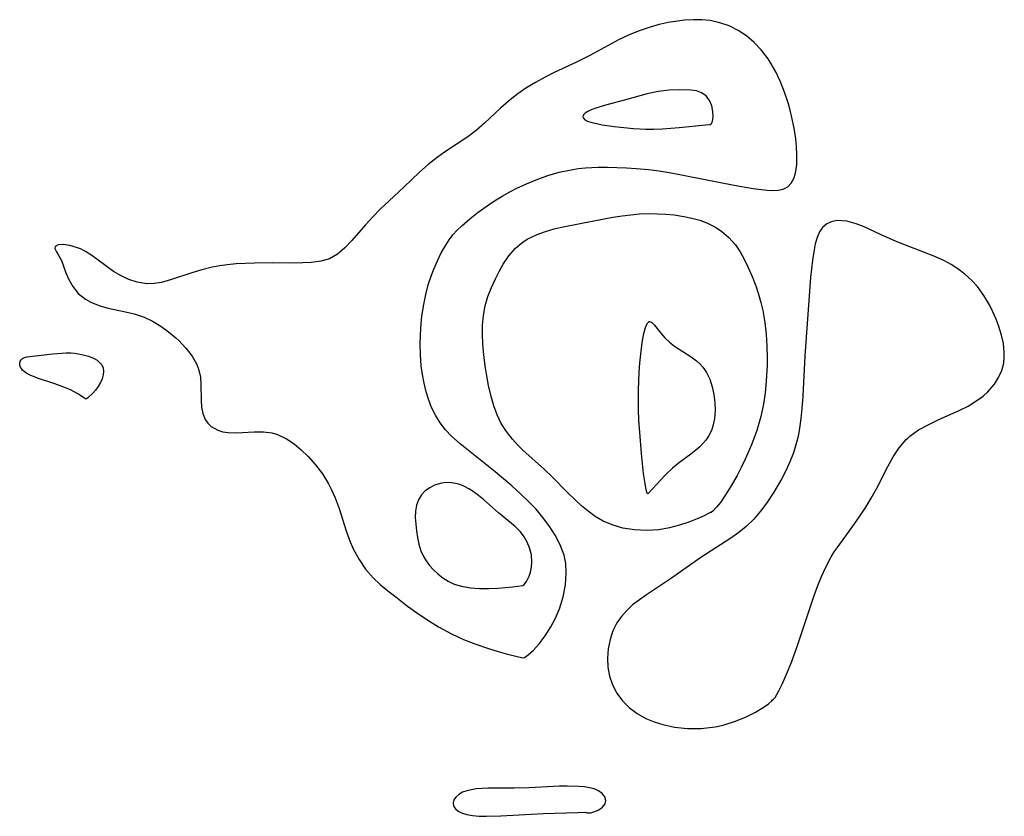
# Model space of a CAD drawing. Header units: metres. Extents: x 1073367 to 1082519, y 1569854 to 1574957.
# Tile 228 of 256: x 1074588 to 1074746, y 1574051 to 1574179. Entities that reach past the tile are written whole.
import ezdxf

# ---------------------------------------------------------------- set-up
doc = ezdxf.new("R2010")
doc.units = ezdxf.units.M
doc.layers.add('CGG_CurvaNivelLidar_v1', color=253, linetype='Continuous', lineweight=30)

msp = doc.modelspace()

# ---------------------------------------------------------------- linework, layer by layer
at = {"layer": 'CGG_CurvaNivelLidar_v1'}
for p, q in [((1074690.3113, 1574178.2808, 65), (1074688.8646, 1574177.8853, 65)), ((1074691.771, 1574178.6045, 65), (1074690.3113, 1574178.2808, 65)), ((1074693.2369, 1574178.851, 65), (1074691.771, 1574178.6045, 65)), ((1074694.3739, 1574178.9832, 65), (1074693.2369, 1574178.851, 65)), ((1074695.7708, 1574179.0678, 65), (1074694.3739, 1574178.9832, 65)), ((1074697.1541, 1574179.0517, 65), (1074695.7708, 1574179.0678, 65)), ((1074698.5156, 1574178.914, 65), (1074697.1541, 1574179.0517, 65)), ((1074700.0569, 1574178.5775, 65), (1074698.5156, 1574178.914, 65)), ((1074701.5421, 1574178.058, 65), (1074700.0569, 1574178.5775, 65)), ((1074685.4181, 1574176.6065, 65), (1074683.9134, 1574175.8681, 65)), ((1074687.1196, 1574177.3034, 65), (1074685.4181, 1574176.6065, 65)), ((1074688.8646, 1574177.8853, 65), (1074687.1196, 1574177.3034, 65)), ((1074702.9535, 1574177.361, 65), (1074701.5421, 1574178.058, 65)), ((1074704.299, 1574176.4686, 65), (1074702.9535, 1574177.361, 65)), ((1074683.9134, 1574175.8681, 65), (1074679.2472, 1574173.3317, 65)), ((1074705.5445, 1574175.4175, 65), (1074704.299, 1574176.4686, 65)), ((1074706.6834, 1574174.2294, 65), (1074705.5445, 1574175.4175, 65)), ((1074707.7687, 1574172.818, 65), (1074706.6834, 1574174.2294, 65)), ((1074677.183, 1574172.3074, 65), (1074673.4158, 1574170.5328, 65)), ((1074679.2472, 1574173.3317, 65), (1074677.183, 1574172.3074, 65)), ((1074708.1208, 1574172.2771, 65), (1074707.7687, 1574172.818, 65)), ((1074708.9863, 1574170.7403, 65), (1074708.1208, 1574172.2771, 65)), ((1074673.4158, 1574170.5328, 65), (1074672.0784, 1574169.8688, 65)), ((1074709.7416, 1574169.1206, 65), (1074708.9863, 1574170.7403, 65)), ((1074670.5081, 1574169.0173, 65), (1074668.992, 1574168.0946, 65)), ((1074672.0784, 1574169.8688, 65), (1074670.5081, 1574169.0173, 65)), ((1074710.4007, 1574167.4427, 65), (1074709.7416, 1574169.1206, 65)), ((1074668.992, 1574168.0946, 65), (1074667.5279, 1574167.0787, 65)), ((1074688.4141, 1574167.2111, 65.5), (1074684.5686, 1574166.1259, 65.5)), ((1074690.1834, 1574167.558, 65.5), (1074688.4141, 1574167.2111, 65.5)), ((1074691.9508, 1574167.7629, 65.5), (1074690.1834, 1574167.558, 65.5)), ((1074693.6468, 1574167.8245, 65.5), (1074691.9508, 1574167.7629, 65.5)), ((1074695.3762, 1574167.8033, 65.5), (1074693.6468, 1574167.8245, 65.5)), ((1074696.2843, 1574167.6743, 65.5), (1074695.3762, 1574167.8033, 65.5)), ((1074697.1272, 1574167.3741, 65.5), (1074696.2843, 1574167.6743, 65.5)), ((1074697.8411, 1574166.8659, 65.5), (1074697.1272, 1574167.3741, 65.5)), ((1074710.9683, 1574165.7265, 65), (1074710.4007, 1574167.4427, 65)), ((1074666.1418, 1574165.9815, 65), (1074664.893, 1574164.8668, 65)), ((1074667.5279, 1574167.0787, 65), (1074666.1418, 1574165.9815, 65)), ((1074684.5686, 1574166.1259, 65.5), (1074681.7361, 1574165.3782, 65.5)), ((1074698.3786, 1574166.1418, 65.5), (1074697.8411, 1574166.8659, 65.5)), ((1074698.7394, 1574165.282, 65.5), (1074698.3786, 1574166.1418, 65.5)), ((1074711.2941, 1574164.5736, 65), (1074710.9683, 1574165.7265, 65)), ((1074664.893, 1574164.8668, 65), (1074662.3732, 1574162.4684, 65)), ((1074678.4986, 1574164.0999, 65.5), (1074678.2133, 1574163.8247, 65.5)), ((1074678.9122, 1574164.3614, 65.5), (1074678.4986, 1574164.0999, 65.5)), ((1074679.4363, 1574164.6147, 65.5), (1074678.9122, 1574164.3614, 65.5)), ((1074680.0424, 1574164.8541, 65.5), (1074679.4363, 1574164.6147, 65.5)), ((1074681.7361, 1574165.3782, 65.5), (1074680.0424, 1574164.8541, 65.5)), ((1074698.9353, 1574164.3849, 65.5), (1074698.7394, 1574165.282, 65.5)), ((1074698.9793, 1574163.5457, 65.5), (1074698.9353, 1574164.3849, 65.5)), ((1074711.5796, 1574163.4174, 65), (1074711.2941, 1574164.5736, 65)), ((1074662.3732, 1574162.4684, 65), (1074661.0107, 1574161.2924, 65)), ((1074678.2133, 1574163.8247, 65.5), (1074678.1005, 1574163.5486, 65.5)), ((1074678.1005, 1574163.5486, 65.5), (1074678.1847, 1574163.2878, 65.5)), ((1074678.1847, 1574163.2878, 65.5), (1074678.4383, 1574163.0485, 65.5)), ((1074678.4383, 1574163.0485, 65.5), (1074678.8741, 1574162.8233, 65.5)), ((1074678.8741, 1574162.8233, 65.5), (1074679.5358, 1574162.6029, 65.5)), ((1074679.5358, 1574162.6029, 65.5), (1074680.3255, 1574162.4121, 65.5)), ((1074680.3255, 1574162.4121, 65.5), (1074681.2048, 1574162.2443, 65.5)), ((1074698.6799, 1574162.3593, 65.5), (1074698.8691, 1574162.7723, 65.5)), ((1074698.8691, 1574162.7723, 65.5), (1074698.9431, 1574163.126, 65.5)), ((1074698.9431, 1574163.126, 65.5), (1074698.9793, 1574163.5457, 65.5)), ((1074711.935, 1574161.6759, 65), (1074711.5796, 1574163.4174, 65)), ((1074661.0107, 1574161.2924, 65), (1074659.6726, 1574160.3132, 65)), ((1074681.2048, 1574162.2443, 65.5), (1074683.1328, 1574161.9609, 65.5)), ((1074683.1328, 1574161.9609, 65.5), (1074686.229, 1574161.6508, 65.5)), ((1074686.229, 1574161.6508, 65.5), (1074688.2029, 1574161.5524, 65.5)), ((1074688.2029, 1574161.5524, 65.5), (1074689.4678, 1574161.5497, 65.5)), ((1074689.4678, 1574161.5497, 65.5), (1074690.8473, 1574161.5934, 65.5)), ((1074690.8473, 1574161.5934, 65.5), (1074693.504, 1574161.7847, 65.5)), ((1074693.504, 1574161.7847, 65.5), (1074697.7371, 1574162.2262, 65.5)), ((1074697.7371, 1574162.2262, 65.5), (1074698.5, 1574162.2689, 65.5)), ((1074698.5, 1574162.2689, 65.5), (1074698.6799, 1574162.3593, 65.5)), ((1074712.1945, 1574159.9626, 65), (1074711.935, 1574161.6759, 65)), ((1074659.6726, 1574160.3132, 65), (1074655.9291, 1574157.8245, 65)), ((1074712.3224, 1574158.6893, 65), (1074712.1945, 1574159.9626, 65)), ((1074655.9291, 1574157.8245, 65), (1074654.7776, 1574156.9974, 65)), ((1074712.3895, 1574157.4616, 65), (1074712.3224, 1574158.6893, 65)), ((1074654.7776, 1574156.9974, 65), (1074653.3241, 1574155.8478, 65)), ((1074712.3724, 1574155.8873, 65), (1074712.3895, 1574157.4616, 65)), ((1074651.9348, 1574154.6408, 65), (1074649.4759, 1574152.2982, 65)), ((1074653.3241, 1574155.8478, 65), (1074651.9348, 1574154.6408, 65)), ((1074672.472, 1574154.0858, 65), (1074674.3347, 1574154.6278, 65)), ((1074674.3347, 1574154.6278, 65), (1074676.2295, 1574155.0353, 65)), ((1074676.2295, 1574155.0353, 65), (1074677.3793, 1574155.203, 65)), ((1074677.3793, 1574155.203, 65), (1074678.5396, 1574155.3193, 65)), ((1074678.5396, 1574155.3193, 65), (1074680.5692, 1574155.4251, 65)), ((1074680.5692, 1574155.4251, 65), (1074682.0762, 1574155.4424, 65)), ((1074682.0762, 1574155.4424, 65), (1074685.1087, 1574155.3518, 65)), ((1074685.1087, 1574155.3518, 65), (1074686.6298, 1574155.2484, 65)), ((1074686.6298, 1574155.2484, 65), (1074688.5927, 1574155.0578, 65)), ((1074688.5927, 1574155.0578, 65), (1074690.3494, 1574154.8321, 65)), ((1074690.3494, 1574154.8321, 65), (1074692.2649, 1574154.5254, 65)), ((1074692.2649, 1574154.5254, 65), (1074702.3336, 1574152.5622, 65)), ((1074712.1753, 1574154.4741, 65), (1074712.3724, 1574155.8873, 65)), ((1074669.0678, 1574152.7892, 65), (1074670.6412, 1574153.4356, 65)), ((1074670.6412, 1574153.4356, 65), (1074672.472, 1574154.0858, 65)), ((1074711.4702, 1574152.8674, 65), (1074711.8891, 1574153.6024, 65)), ((1074711.8891, 1574153.6024, 65), (1074712.1753, 1574154.4741, 65)), ((1074649.4759, 1574152.2982, 65), (1074647.0101, 1574150.01, 65)), ((1074665.1607, 1574150.7764, 65), (1074666.3895, 1574151.4723, 65)), ((1074666.3895, 1574151.4723, 65), (1074667.4448, 1574152.0253, 65)), ((1074667.4448, 1574152.0253, 65), (1074669.0678, 1574152.7892, 65)), ((1074702.3336, 1574152.5622, 65), (1074705.3802, 1574152.0419, 65)), ((1074705.3802, 1574152.0419, 65), (1074707.6413, 1574151.733, 65)), ((1074707.6413, 1574151.733, 65), (1074708.453, 1574151.6827, 65)), ((1074708.453, 1574151.6827, 65), (1074709.3748, 1574151.7322, 65)), ((1074709.3748, 1574151.7322, 65), (1074710.2035, 1574151.9292, 65)), ((1074710.2035, 1574151.9292, 65), (1074710.9108, 1574152.3015, 65)), ((1074710.9108, 1574152.3015, 65), (1074711.4702, 1574152.8674, 65)), ((1074647.0101, 1574150.01, 65), (1074645.7162, 1574148.7543, 65)), ((1074662.7952, 1574149.2735, 65), (1074663.9612, 1574150.0426, 65)), ((1074663.9612, 1574150.0426, 65), (1074665.1607, 1574150.7764, 65)), ((1074645.7162, 1574148.7543, 65), (1074644.4582, 1574147.4603, 65)), ((1074659.9879, 1574147.1556, 65), (1074661.3557, 1574148.237, 65)), ((1074661.3557, 1574148.237, 65), (1074662.7952, 1574149.2735, 65)), ((1074644.4582, 1574147.4603, 65), (1074643.3029, 1574146.1894, 65)), ((1074658.7046, 1574146.0374, 65), (1074659.9879, 1574147.1556, 65)), ((1074674.9509, 1574145.875, 64.5), (1074679.8801, 1574146.8698, 64.5)), ((1074679.8801, 1574146.8698, 64.5), (1074682.9234, 1574147.4239, 64.5)), ((1074682.9234, 1574147.4239, 64.5), (1074684.4265, 1574147.6555, 64.5)), ((1074684.4265, 1574147.6555, 64.5), (1074685.8112, 1574147.8228, 64.5)), ((1074685.8112, 1574147.8228, 64.5), (1074687.1967, 1574147.9391, 64.5)), ((1074687.1967, 1574147.9391, 64.5), (1074688.5795, 1574147.9972, 64.5)), ((1074688.5795, 1574147.9972, 64.5), (1074689.982, 1574147.9896, 64.5)), ((1074689.982, 1574147.9896, 64.5), (1074691.3735, 1574147.918, 64.5)), ((1074691.3735, 1574147.918, 64.5), (1074692.7486, 1574147.7858, 64.5)), ((1074692.7486, 1574147.7858, 64.5), (1074694.2591, 1574147.5641, 64.5)), ((1074694.2591, 1574147.5641, 64.5), (1074695.5686, 1574147.2904, 64.5)), ((1074695.5686, 1574147.2904, 64.5), (1074696.8364, 1574146.9335, 64.5)), ((1074696.8364, 1574146.9335, 64.5), (1074698.0505, 1574146.4796, 64.5)), ((1074718.0315, 1574146.7319, 65), (1074717.2016, 1574146.3656, 65)), ((1074718.966, 1574146.8964, 65), (1074718.0315, 1574146.7319, 65)), ((1074720.3848, 1574146.7941, 65), (1074718.966, 1574146.8964, 65)), ((1074721.8932, 1574146.3792, 65), (1074720.3848, 1574146.7941, 65)), ((1074643.3029, 1574146.1894, 65), (1074641.1147, 1574143.6938, 65)), ((1074657.3058, 1574144.6062, 65), (1074657.9788, 1574145.3403, 65)), ((1074657.9788, 1574145.3403, 65), (1074658.7046, 1574146.0374, 65)), ((1074670.7836, 1574144.6744, 64.5), (1074672.1177, 1574145.1476, 64.5)), ((1074672.1177, 1574145.1476, 64.5), (1074673.5121, 1574145.538, 64.5)), ((1074673.5121, 1574145.538, 64.5), (1074674.9509, 1574145.875, 64.5)), ((1074698.0505, 1574146.4796, 64.5), (1074699.2234, 1574145.8989, 64.5)), ((1074699.2234, 1574145.8989, 64.5), (1074700.3111, 1574145.1953, 64.5)), ((1074700.3111, 1574145.1953, 64.5), (1074701.5044, 1574144.1674, 64.5)), ((1074715.9989, 1574145.0648, 65), (1074715.6174, 1574144.1756, 65)), ((1074716.5106, 1574145.7997, 65), (1074715.9989, 1574145.0648, 65)), ((1074717.2016, 1574146.3656, 65), (1074716.5106, 1574145.7997, 65)), ((1074723.1429, 1574145.875, 65), (1074721.8932, 1574146.3792, 65)), ((1074725.7547, 1574144.6411, 65), (1074723.1429, 1574145.875, 65)), ((1074641.1147, 1574143.6938, 65), (1074640.0045, 1574142.5144, 65)), ((1074656.1335, 1574142.9639, 65), (1074656.6931, 1574143.8112, 65)), ((1074656.6931, 1574143.8112, 65), (1074657.3058, 1574144.6062, 65)), ((1074668.3317, 1574143.327, 64.5), (1074669.2022, 1574143.902, 64.5)), ((1074669.2022, 1574143.902, 64.5), (1074670.7836, 1574144.6744, 64.5)), ((1074701.5044, 1574144.1674, 64.5), (1074702.5431, 1574142.9738, 64.5)), ((1074715.6174, 1574144.1756, 65), (1074715.3339, 1574143.1642, 65)), ((1074727.7811, 1574143.7333, 65), (1074725.7547, 1574144.6411, 65)), ((1074728.8337, 1574143.3041, 65), (1074727.7811, 1574143.7333, 65)), ((1074593.5829, 1574142.7474, 65), (1074593.5547, 1574142.3913, 65)), ((1074593.5547, 1574142.3913, 65), (1074593.7991, 1574141.8967, 65)), ((1074594.0506, 1574142.9765, 65), (1074593.5829, 1574142.7474, 65)), ((1074593.7991, 1574141.8967, 65), (1074594.1887, 1574141.2622, 65)), ((1074594.8869, 1574143.0276, 65), (1074594.0506, 1574142.9765, 65)), ((1074595.9671, 1574142.8898, 65), (1074594.8869, 1574143.0276, 65)), ((1074597.1866, 1574142.5373, 65), (1074595.9671, 1574142.8898, 65)), ((1074597.6483, 1574142.3472, 65), (1074597.1866, 1574142.5373, 65)), ((1074598.4502, 1574141.9353, 65), (1074597.6483, 1574142.3472, 65)), ((1074599.4789, 1574141.2787, 65), (1074598.4502, 1574141.9353, 65)), ((1074640.0045, 1574142.5144, 65), (1074638.8188, 1574141.5059, 65)), ((1074655.4352, 1574141.7441, 65), (1074656.1335, 1574142.9639, 65)), ((1074666.2432, 1574141.242, 64.5), (1074667.3019, 1574142.45, 64.5)), ((1074667.3019, 1574142.45, 64.5), (1074668.3317, 1574143.327, 64.5)), ((1074702.5431, 1574142.9738, 64.5), (1074703.2883, 1574141.8709, 64.5)), ((1074715.0943, 1574141.9025, 65), (1074714.9023, 1574140.5479, 65)), ((1074715.3339, 1574143.1642, 65), (1074715.0943, 1574141.9025, 65)), ((1074734.2076, 1574141.2595, 65), (1074728.8337, 1574143.3041, 65)), ((1074594.1887, 1574141.2622, 65), (1074594.6069, 1574140.4769, 65)), ((1074594.6069, 1574140.4769, 65), (1074595.3256, 1574138.5331, 65)), ((1074601.7098, 1574139.6257, 65), (1074599.4789, 1574141.2787, 65)), ((1074636.1223, 1574140.3786, 65), (1074634.5936, 1574140.193, 65)), ((1074637.525, 1574140.7734, 65), (1074636.1223, 1574140.3786, 65)), ((1074638.8188, 1574141.5059, 65), (1074637.525, 1574140.7734, 65)), ((1074654.2274, 1574139.1263, 65), (1074654.8007, 1574140.461, 65)), ((1074654.8007, 1574140.461, 65), (1074655.4352, 1574141.7441, 65)), ((1074665.3354, 1574139.8946, 64.5), (1074666.2432, 1574141.242, 64.5)), ((1074703.2883, 1574141.8709, 64.5), (1074703.949, 1574140.6903, 64.5)), ((1074703.949, 1574140.6903, 64.5), (1074704.5515, 1574139.4525, 64.5)), ((1074714.9023, 1574140.5479, 65), (1074714.5884, 1574137.7874, 65)), ((1074735.9247, 1574140.4769, 65), (1074734.2076, 1574141.2595, 65)), ((1074737.0732, 1574139.8419, 65), (1074735.9247, 1574140.4769, 65)), ((1074602.95, 1574138.7507, 65), (1074601.7098, 1574139.6257, 65)), ((1074604.1577, 1574138.0304, 65), (1074602.95, 1574138.7507, 65)), ((1074617.104, 1574139.0049, 65), (1074615.4869, 1574138.5154, 65)), ((1074618.7612, 1574139.4197, 65), (1074617.104, 1574139.0049, 65)), ((1074619.9475, 1574139.646, 65), (1074618.7612, 1574139.4197, 65)), ((1074621.1489, 1574139.8175, 65), (1074619.9475, 1574139.646, 65)), ((1074622.6027, 1574139.9573, 65), (1074621.1489, 1574139.8175, 65)), ((1074625.5273, 1574140.086, 65), (1074622.6027, 1574139.9573, 65)), ((1074628.3745, 1574140.1037, 65), (1074625.5273, 1574140.086, 65)), ((1074631.836, 1574140.0701, 65), (1074628.3745, 1574140.1037, 65)), ((1074633.2454, 1574140.1085, 65), (1074631.836, 1574140.0701, 65)), ((1074634.5936, 1574140.193, 65), (1074633.2454, 1574140.1085, 65)), ((1074653.8465, 1574138.1179, 65), (1074654.2274, 1574139.1263, 65)), ((1074664.1101, 1574137.5585, 64.5), (1074664.6974, 1574138.7464, 64.5)), ((1074664.6974, 1574138.7464, 64.5), (1074665.3354, 1574139.8946, 64.5)), ((1074704.5515, 1574139.4525, 64.5), (1074705.2057, 1574137.9522, 64.5)), ((1074738.1695, 1574139.1323, 65), (1074737.0732, 1574139.8419, 65)), ((1074739.2979, 1574138.2758, 65), (1074738.1695, 1574139.1323, 65)), ((1074595.3256, 1574138.5331, 65), (1074595.7597, 1574137.4655, 65)), ((1074595.7597, 1574137.4655, 65), (1074596.4122, 1574136.3018, 65)), ((1074605.4123, 1574137.4345, 65), (1074604.1577, 1574138.0304, 65)), ((1074606.6996, 1574136.9976, 65), (1074605.4123, 1574137.4345, 65)), ((1074612.2385, 1574137.4376, 65), (1074610.6061, 1574136.9886, 65)), ((1074615.4869, 1574138.5154, 65), (1074612.2385, 1574137.4376, 65)), ((1074653.3568, 1574136.6019, 65), (1074653.8465, 1574138.1179, 65)), ((1074663.4731, 1574136.1554, 64.5), (1074664.1101, 1574137.5585, 64.5)), ((1074705.2057, 1574137.9522, 64.5), (1074705.7985, 1574136.4048, 64.5)), ((1074714.5884, 1574137.7874, 65), (1074713.6352, 1574125.2418, 65)), ((1074740.3431, 1574137.3352, 65), (1074739.2979, 1574138.2758, 65)), ((1074741.2889, 1574136.308, 65), (1074740.3431, 1574137.3352, 65)), ((1074596.4122, 1574136.3018, 65), (1074597.2819, 1574135.2291, 65)), ((1074608.2731, 1574136.7458, 65), (1074606.6996, 1574136.9976, 65)), ((1074609.4327, 1574136.7882, 65), (1074608.2731, 1574136.7458, 65)), ((1074610.6061, 1574136.9886, 65), (1074609.4327, 1574136.7882, 65)), ((1074652.9473, 1574135.0485, 65), (1074653.3568, 1574136.6019, 65)), ((1074662.9111, 1574134.7183, 64.5), (1074663.4731, 1574136.1554, 64.5)), ((1074705.7985, 1574136.4048, 64.5), (1074706.2283, 1574135.1017, 64.5)), ((1074742.3217, 1574134.8943, 65), (1074741.2889, 1574136.308, 65)), ((1074597.2819, 1574135.2291, 65), (1074598.4295, 1574134.2953, 65)), ((1074598.4295, 1574134.2953, 65), (1074599.3105, 1574133.7963, 65)), ((1074652.619, 1574133.4659, 65), (1074652.9473, 1574135.0485, 65)), ((1074662.4729, 1574133.2363, 64.5), (1074662.9111, 1574134.7183, 64.5)), ((1074706.2283, 1574135.1017, 64.5), (1074706.6032, 1574133.7743, 64.5)), ((1074743.213, 1574133.3823, 65), (1074742.3217, 1574134.8943, 65)), ((1074599.3105, 1574133.7963, 65), (1074600.7699, 1574133.212, 65)), ((1074600.7699, 1574133.212, 65), (1074602.0903, 1574132.8462, 65)), ((1074602.0903, 1574132.8462, 65), (1074604.8525, 1574132.2551, 65)), ((1074652.3416, 1574131.5947, 65), (1074652.619, 1574133.4659, 65)), ((1074662.1931, 1574131.667, 64.5), (1074662.4729, 1574133.2363, 64.5)), ((1074706.6032, 1574133.7743, 64.5), (1074706.9091, 1574132.4707, 64.5)), ((1074706.9091, 1574132.4707, 64.5), (1074707.2368, 1574130.5832, 64.5)), ((1074743.7882, 1574132.2501, 65), (1074743.213, 1574133.3823, 65)), ((1074604.8525, 1574132.2551, 65), (1074606.2413, 1574131.9209, 65)), ((1074606.2413, 1574131.9209, 65), (1074607.8252, 1574131.3994, 65)), ((1074607.8252, 1574131.3994, 65), (1074609.1978, 1574130.7555, 65)), ((1074652.1627, 1574129.7056, 65), (1074652.3416, 1574131.5947, 65)), ((1074662.0576, 1574130.053, 64.5), (1074662.1931, 1574131.667, 64.5)), ((1074744.3034, 1574131.0962, 65), (1074743.7882, 1574132.2501, 65)), ((1074744.7491, 1574129.9274, 65), (1074744.3034, 1574131.0962, 65)), ((1074609.1978, 1574130.7555, 65), (1074610.506, 1574129.9722, 65)), ((1074610.506, 1574129.9722, 65), (1074611.746, 1574129.0805, 65)), ((1074652.0927, 1574128.4467, 65), (1074652.1627, 1574129.7056, 65)), ((1074662.031, 1574128.6085, 64.5), (1074662.0576, 1574130.053, 64.5)), ((1074687.8762, 1574128.8154, 64), (1074688.1159, 1574129.746, 64)), ((1074688.1159, 1574129.746, 64), (1074688.396, 1574130.413, 64)), ((1074688.396, 1574130.413, 64), (1074688.7302, 1574130.7215, 64)), ((1074688.7302, 1574130.7215, 64), (1074688.7892, 1574130.7299, 64)), ((1074688.7892, 1574130.7299, 64), (1074689.1528, 1574130.5752, 64)), ((1074689.1528, 1574130.5752, 64), (1074689.5709, 1574130.1529, 64)), ((1074689.5709, 1574130.1529, 64), (1074690.5956, 1574128.8487, 64)), ((1074707.2368, 1574130.5832, 64.5), (1074707.456, 1574128.67, 64.5)), ((1074745.1682, 1574128.5479, 65), (1074744.7491, 1574129.9274, 65)), ((1074611.746, 1574129.0805, 65), (1074612.9095, 1574128.1056, 65)), ((1074612.9095, 1574128.1056, 65), (1074613.3896, 1574127.6595, 65)), ((1074652.0627, 1574127.188, 65), (1074652.0927, 1574128.4467, 65)), ((1074662.0792, 1574127.1494, 64.5), (1074662.031, 1574128.6085, 64.5)), ((1074687.6674, 1574127.6936, 64), (1074687.8762, 1574128.8154, 64)), ((1074690.5956, 1574128.8487, 64), (1074691.2263, 1574128.1084, 64)), ((1074691.2263, 1574128.1084, 64), (1074691.9604, 1574127.3918, 64)), ((1074707.456, 1574128.67, 64.5), (1074707.5857, 1574126.7414, 64.5)), ((1074745.4603, 1574127.1719, 65), (1074745.1682, 1574128.5479, 65)), ((1074613.3896, 1574127.6595, 65), (1074614.5437, 1574126.4479, 65)), ((1074614.5437, 1574126.4479, 65), (1074615.5261, 1574125.1689, 65)), ((1074652.0957, 1574125.403, 65), (1074652.0627, 1574127.188, 65)), ((1074662.2264, 1574125.3782, 64.5), (1074662.0792, 1574127.1494, 64.5)), ((1074687.2182, 1574124.0224, 64), (1074687.4836, 1574126.4348, 64)), ((1074687.4836, 1574126.4348, 64), (1074687.6674, 1574127.6936, 64)), ((1074691.9604, 1574127.3918, 64), (1074692.7655, 1574126.7727, 64)), ((1074692.7655, 1574126.7727, 64), (1074695.4626, 1574125.0422, 64)), ((1074707.5857, 1574126.7414, 64.5), (1074707.6358, 1574124.8055, 64.5)), ((1074745.6028, 1574125.8147, 65), (1074745.4603, 1574127.1719, 65)), ((1074587.9879, 1574124.3464, 64.5), (1074588.1494, 1574124.6011, 64.5)), ((1074588.1494, 1574124.6011, 64.5), (1074588.3855, 1574124.8114, 64.5)), ((1074588.3855, 1574124.8114, 64.5), (1074588.6829, 1574124.9684, 64.5)), ((1074588.6829, 1574124.9684, 64.5), (1074589.0371, 1574125.0686, 64.5)), ((1074589.0371, 1574125.0686, 64.5), (1074593.2187, 1574125.5377, 64.5)), ((1074593.2187, 1574125.5377, 64.5), (1074594.6503, 1574125.6585, 64.5)), ((1074594.6503, 1574125.6585, 64.5), (1074595.3669, 1574125.6868, 64.5)), ((1074595.3669, 1574125.6868, 64.5), (1074596.0797, 1574125.6788, 64.5)), ((1074596.0797, 1574125.6788, 64.5), (1074596.687, 1574125.6338, 64.5)), ((1074596.687, 1574125.6338, 64.5), (1074597.8757, 1574125.4476, 64.5)), ((1074597.8757, 1574125.4476, 64.5), (1074598.929, 1574125.1673, 64.5)), ((1074598.929, 1574125.1673, 64.5), (1074599.8208, 1574124.7977, 64.5)), ((1074599.8208, 1574124.7977, 64.5), (1074600.2987, 1574124.5075, 64.5)), ((1074615.5261, 1574125.1689, 65), (1074616.2813, 1574123.8262, 65)), ((1074652.2281, 1574123.634, 65), (1074652.0957, 1574125.403, 65)), ((1074662.4527, 1574123.6077, 64.5), (1074662.2264, 1574125.3782, 64.5)), ((1074695.4626, 1574125.0422, 64), (1074696.3241, 1574124.395, 64)), ((1074707.6358, 1574124.8055, 64.5), (1074707.6293, 1574123.7635, 64.5)), ((1074713.6352, 1574125.2418, 65), (1074713.3188, 1574118.7574, 65)), ((1074745.5022, 1574124.0625, 65), (1074745.5994, 1574124.9285, 65)), ((1074745.5994, 1574124.9285, 65), (1074745.6028, 1574125.8147, 65)), ((1074587.9106, 1574124.0155, 64.5), (1074587.9879, 1574124.3464, 64.5)), ((1074587.9464, 1574123.6616, 64.5), (1074587.9106, 1574124.0155, 64.5)), ((1074588.0403, 1574123.4089, 64.5), (1074587.9464, 1574123.6616, 64.5)), ((1074588.1883, 1574123.1634, 64.5), (1074588.0403, 1574123.4089, 64.5)), ((1074588.3837, 1574122.9345, 64.5), (1074588.1883, 1574123.1634, 64.5)), ((1074600.2987, 1574124.5075, 64.5), (1074600.7174, 1574124.1687, 64.5)), ((1074600.7174, 1574124.1687, 64.5), (1074601.0629, 1574123.7846, 64.5)), ((1074601.0629, 1574123.7846, 64.5), (1074601.2902, 1574123.3125, 64.5)), ((1074601.2902, 1574123.3125, 64.5), (1074601.358, 1574122.7791, 64.5)), ((1074616.2813, 1574123.8262, 65), (1074616.5618, 1574123.1018, 65)), ((1074616.5618, 1574123.1018, 65), (1074616.7333, 1574122.4707, 65)), ((1074652.419, 1574122.2128, 65), (1074652.2281, 1574123.634, 65)), ((1074662.709, 1574122.0387, 64.5), (1074662.4527, 1574123.6077, 64.5)), ((1074687.1167, 1574122.6116, 64), (1074687.2182, 1574124.0224, 64)), ((1074696.3241, 1574124.395, 64), (1074696.8487, 1574123.9164, 64)), ((1074696.8487, 1574123.9164, 64), (1074697.3237, 1574123.3905, 64)), ((1074697.3237, 1574123.3905, 64), (1074697.6033, 1574123.0173, 64)), ((1074697.6033, 1574123.0173, 64), (1074697.894, 1574122.5578, 64)), ((1074707.6293, 1574123.7635, 64.5), (1074707.4843, 1574121.1343, 64.5)), ((1074745.1831, 1574122.8659, 65), (1074745.5022, 1574124.0625, 65)), ((1074588.6216, 1574122.7188, 64.5), (1074588.3837, 1574122.9345, 64.5)), ((1074589.0692, 1574122.403, 64.5), (1074588.6216, 1574122.7188, 64.5)), ((1074589.5847, 1574122.1166, 64.5), (1074589.0692, 1574122.403, 64.5)), ((1074590.7431, 1574121.6326, 64.5), (1074589.5847, 1574122.1166, 64.5)), ((1074593.5561, 1574120.7346, 64.5), (1074590.7431, 1574121.6326, 64.5)), ((1074601.1186, 1574121.5549, 64.5), (1074600.845, 1574120.9242, 64.5)), ((1074601.2953, 1574122.1831, 64.5), (1074601.1186, 1574121.5549, 64.5)), ((1074601.358, 1574122.7791, 64.5), (1074601.2953, 1574122.1831, 64.5)), ((1074616.7333, 1574122.4707, 65), (1074616.8514, 1574121.7783, 65)), ((1074616.8514, 1574121.7783, 65), (1074616.9422, 1574120.5619, 65)), ((1074652.6835, 1574120.8145, 65), (1074652.419, 1574122.2128, 65)), ((1074663.0118, 1574120.4869, 64.5), (1074662.709, 1574122.0387, 64.5)), ((1074687.0166, 1574119.7328, 64), (1074687.1167, 1574122.6116, 64)), ((1074697.894, 1574122.5578, 64), (1074698.4222, 1574121.4543, 64)), ((1074698.4222, 1574121.4543, 64), (1074698.8123, 1574120.2643, 64)), ((1074744.0068, 1574120.6594, 65), (1074744.6756, 1574121.7282, 65)), ((1074744.6756, 1574121.7282, 65), (1074745.1831, 1574122.8659, 65)), ((1074595.2306, 1574120.1095, 64.5), (1074593.5561, 1574120.7346, 64.5)), ((1074596.0276, 1574119.7566, 64.5), (1074595.2306, 1574120.1095, 64.5)), ((1074600.4923, 1574120.3194, 64.5), (1074600.0614, 1574119.7376, 64.5)), ((1074600.845, 1574120.9242, 64.5), (1074600.4923, 1574120.3194, 64.5)), ((1074616.9422, 1574120.5619, 65), (1074616.9697, 1574118.1345, 65)), ((1074653.021, 1574119.4454, 65), (1074652.6835, 1574120.8145, 65)), ((1074663.43, 1574118.6878, 64.5), (1074663.0118, 1574120.4869, 64.5)), ((1074698.8123, 1574120.2643, 64), (1074699.0821, 1574119.018, 64)), ((1074707.4843, 1574121.1343, 64.5), (1074707.2844, 1574119.2973, 64.5)), ((1074742.9498, 1574119.4257, 65), (1074744.0068, 1574120.6594, 65)), ((1074597.3258, 1574119.0696, 64.5), (1074596.0276, 1574119.7566, 64.5)), ((1074598.2087, 1574118.511, 64.5), (1074597.3258, 1574119.0696, 64.5)), ((1074598.5, 1574118.2635, 64.5), (1074598.2087, 1574118.511, 64.5)), ((1074598.8273, 1574118.4965, 64.5), (1074598.5, 1574118.2635, 64.5)), ((1074599.6106, 1574119.2291, 64.5), (1074598.8273, 1574118.4965, 64.5)), ((1074600.0614, 1574119.7376, 64.5), (1074599.6106, 1574119.2291, 64.5)), ((1074653.3746, 1574118.2951, 65), (1074653.021, 1574119.4454, 65)), ((1074653.889, 1574116.9628, 65), (1074653.3746, 1574118.2951, 65)), ((1074663.8568, 1574117.1902, 64.5), (1074663.43, 1574118.6878, 64.5)), ((1074687.0272, 1574116.6695, 64), (1074687.0166, 1574119.7328, 64)), ((1074699.0821, 1574119.018, 64), (1074699.2387, 1574117.7418, 64)), ((1074707.2844, 1574119.2973, 64.5), (1074707.0147, 1574117.4682, 64.5)), ((1074713.3188, 1574118.7574, 65), (1074713.1872, 1574116.7604, 65)), ((1074741.0613, 1574117.9285, 65), (1074742.2097, 1574118.7677, 65)), ((1074742.2097, 1574118.7677, 65), (1074742.9498, 1574119.4257, 65)), ((1074616.9697, 1574118.1345, 65), (1074617.0517, 1574116.9741, 65)), ((1074617.0517, 1574116.9741, 65), (1074617.2531, 1574115.9564, 65)), ((1074654.5099, 1574115.6916, 65), (1074653.889, 1574116.9628, 65)), ((1074664.3793, 1574115.7476, 64.5), (1074663.8568, 1574117.1902, 64.5)), ((1074687.0945, 1574114.8789, 64), (1074687.0272, 1574116.6695, 64)), ((1074699.2387, 1574117.7418, 64), (1074699.2784, 1574116.4604, 64)), ((1074707.0147, 1574117.4682, 64.5), (1074706.5993, 1574115.5022, 64.5)), ((1074713.1872, 1574116.7604, 65), (1074713.0364, 1574115.1883, 65)), ((1074738.4989, 1574116.4954, 65), (1074739.8152, 1574117.1738, 65)), ((1074739.8152, 1574117.1738, 65), (1074741.0613, 1574117.9285, 65)), ((1074617.2531, 1574115.9564, 65), (1074617.6155, 1574115.0401, 65)), ((1074655.2477, 1574114.4953, 65), (1074654.5099, 1574115.6916, 65)), ((1074665.0326, 1574114.3798, 64.5), (1074664.3793, 1574115.7476, 64.5)), ((1074699.1856, 1574115.1989, 64), (1074698.9843, 1574114.1673, 64)), ((1074699.2784, 1574116.4604, 64), (1074699.1856, 1574115.1989, 64)), ((1074706.5993, 1574115.5022, 64.5), (1074705.9532, 1574113.2614, 64.5)), ((1074713.0364, 1574115.1883, 65), (1074712.8217, 1574113.6361, 65)), ((1074735.0062, 1574114.9524, 65), (1074738.4989, 1574116.4954, 65)), ((1074617.6155, 1574115.0401, 65), (1074618.0373, 1574114.4131, 65)), ((1074618.0373, 1574114.4131, 65), (1074618.5756, 1574113.8906, 65)), ((1074618.5756, 1574113.8906, 65), (1074619.6674, 1574113.2886, 65)), ((1074656.113, 1574113.384, 65), (1074655.2477, 1574114.4953, 65)), ((1074665.8624, 1574113.0777, 64.5), (1074665.0326, 1574114.3798, 64.5)), ((1074687.2054, 1574112.9854, 64), (1074687.0945, 1574114.8789, 64)), ((1074698.9843, 1574114.1673, 64), (1074698.7539, 1574113.4352, 64)), ((1074712.8217, 1574113.6361, 65), (1074712.5615, 1574112.2824, 65)), ((1074731.8732, 1574113.3371, 65), (1074733.3966, 1574114.1899, 65)), ((1074733.3966, 1574114.1899, 65), (1074735.0062, 1574114.9524, 65)), ((1074619.6674, 1574113.2886, 65), (1074620.4523, 1574113.0542, 65)), ((1074620.4523, 1574113.0542, 65), (1074621.2945, 1574112.9181, 65)), ((1074621.2945, 1574112.9181, 65), (1074622.6411, 1574112.8739, 65)), ((1074622.6411, 1574112.8739, 65), (1074625.4554, 1574113.0393, 65)), ((1074625.4554, 1574113.0393, 65), (1074626.9566, 1574113.0479, 65)), ((1074626.9566, 1574113.0479, 65), (1074628.2675, 1574112.8602, 65)), ((1074628.2675, 1574112.8602, 65), (1074629.1824, 1574112.6003, 65)), ((1074629.1824, 1574112.6003, 65), (1074630.6374, 1574111.9349, 65)), ((1074630.6374, 1574111.9349, 65), (1074631.8497, 1574111.1359, 65)), ((1074657.0882, 1574112.3563, 65), (1074656.113, 1574113.384, 65)), ((1074658.4818, 1574111.1178, 65), (1074657.0882, 1574112.3563, 65)), ((1074666.8297, 1574111.8558, 64.5), (1074665.8624, 1574113.0777, 64.5)), ((1074687.4896, 1574109.5716, 64), (1074687.2054, 1574112.9854, 64)), ((1074698.3491, 1574112.5321, 64), (1074697.8204, 1574111.7044, 64)), ((1074698.7539, 1574113.4352, 64), (1074698.3491, 1574112.5321, 64)), ((1074705.9532, 1574113.2614, 64.5), (1074705.1116, 1574110.9682, 64.5)), ((1074712.5615, 1574112.2824, 65), (1074712.2299, 1574110.9527, 65)), ((1074729.8891, 1574111.7882, 65), (1074730.1258, 1574112.0174, 65)), ((1074730.1258, 1574112.0174, 65), (1074730.4897, 1574112.3401, 65)), ((1074730.4897, 1574112.3401, 65), (1074731.8732, 1574113.3371, 65)), ((1074631.8497, 1574111.1359, 65), (1074633.004, 1574110.1794, 65)), ((1074664.0713, 1574106.6315, 65), (1074658.4818, 1574111.1178, 65)), ((1074667.6376, 1574110.9668, 64.5), (1074666.8297, 1574111.8558, 64.5)), ((1074668.4932, 1574110.1095, 64.5), (1074667.6376, 1574110.9668, 64.5)), ((1074696.8422, 1574110.6622, 64), (1074695.6124, 1574109.639, 64)), ((1074697.8204, 1574111.7044, 64), (1074696.8422, 1574110.6622, 64)), ((1074705.1116, 1574110.9682, 64.5), (1074704.1181, 1574108.6834, 64.5)), ((1074712.2299, 1574110.9527, 65), (1074711.8223, 1574109.652, 65)), ((1074727.8085, 1574109.0318, 65), (1074728.7775, 1574110.4869, 65)), ((1074728.7775, 1574110.4869, 65), (1074729.8891, 1574111.7882, 65)), ((1074633.004, 1574110.1794, 65), (1074634.1044, 1574109.1017, 65)), ((1074634.1044, 1574109.1017, 65), (1074635.2969, 1574107.7508, 65)), ((1074671.9359, 1574106.9945, 64.5), (1074668.4932, 1574110.1095, 64.5)), ((1074687.8294, 1574106.3867, 64), (1074687.4896, 1574109.5716, 64)), ((1074695.6124, 1574109.639, 64), (1074693.3542, 1574107.9454, 64)), ((1074711.8223, 1574109.652, 65), (1074711.2635, 1574108.2139, 65)), ((1074726.9292, 1574107.4728, 65), (1074727.8085, 1574109.0318, 65)), ((1074635.2969, 1574107.7508, 65), (1074636.3963, 1574106.2932, 65)), ((1074692.4855, 1574107.2353, 64), (1074691.3583, 1574106.1564, 64)), ((1074693.3542, 1574107.9454, 64), (1074692.4855, 1574107.2353, 64)), ((1074703.4674, 1574107.3384, 64.5), (1074702.7985, 1574106.0499, 64.5)), ((1074704.1181, 1574108.6834, 64.5), (1074703.4674, 1574107.3384, 64.5)), ((1074711.2635, 1574108.2139, 65), (1074710.6203, 1574106.8154, 65)), ((1074725.107, 1574103.9287, 65), (1074726.9292, 1574107.4728, 65)), ((1074636.3963, 1574106.2932, 65), (1074637.3713, 1574104.7339, 65)), ((1074666.7399, 1574104.3886, 65), (1074664.0713, 1574106.6315, 65)), ((1074673.175, 1574105.8089, 64.5), (1074671.9359, 1574106.9945, 64.5)), ((1074675.609, 1574103.3775, 64.5), (1074673.175, 1574105.8089, 64.5)), ((1074688.0047, 1574105.0843, 64), (1074687.8294, 1574106.3867, 64)), ((1074691.3583, 1574106.1564, 64), (1074688.5, 1574103.0935, 64)), ((1074702.7985, 1574106.0499, 64.5), (1074701.8694, 1574104.3984, 64.5)), ((1074710.6203, 1574106.8154, 65), (1074709.9118, 1574105.453, 65)), ((1074637.3713, 1574104.7339, 65), (1074637.8738, 1574103.7635, 65)), ((1074653.5717, 1574104.0844, 65.5), (1074652.8549, 1574103.5729, 65.5)), ((1074654.3709, 1574104.4843, 65.5), (1074653.5717, 1574104.0844, 65.5)), ((1074655.2281, 1574104.7651, 65.5), (1074654.3709, 1574104.4843, 65.5)), ((1074656.1239, 1574104.9095, 65.5), (1074655.2281, 1574104.7651, 65.5)), ((1074657.065, 1574104.8957, 65.5), (1074656.1239, 1574104.9095, 65.5)), ((1074658.0068, 1574104.7194, 65.5), (1074657.065, 1574104.8957, 65.5)), ((1074658.5857, 1574104.5288, 65.5), (1074658.0068, 1574104.7194, 65.5)), ((1074659.1554, 1574104.2832, 65.5), (1074658.5857, 1574104.5288, 65.5)), ((1074659.8556, 1574103.9089, 65.5), (1074659.1554, 1574104.2832, 65.5)), ((1074668.1879, 1574103.0777, 65), (1074666.7399, 1574104.3886, 65)), ((1074688.1762, 1574104.0585, 64), (1074688.0047, 1574105.0843, 64)), ((1074688.3357, 1574103.3718, 64), (1074688.1762, 1574104.0585, 64)), ((1074701.8694, 1574104.3984, 64.5), (1074700.9673, 1574102.9466, 64.5)), ((1074709.9118, 1574105.453, 65), (1074708.6814, 1574103.3528, 65)), ((1074637.8738, 1574103.7635, 65), (1074638.4265, 1574102.4898, 65)), ((1074638.4265, 1574102.4898, 65), (1074639.0565, 1574100.7388, 65)), ((1074652.2513, 1574102.9487, 65.5), (1074651.7704, 1574102.1674, 65.5)), ((1074652.8549, 1574103.5729, 65.5), (1074652.2513, 1574102.9487, 65.5)), ((1074660.5395, 1574103.4726, 65.5), (1074659.8556, 1574103.9089, 65.5)), ((1074661.3694, 1574102.8596, 65.5), (1074660.5395, 1574103.4726, 65.5)), ((1074662.1822, 1574102.1928, 65.5), (1074661.3694, 1574102.8596, 65.5)), ((1074669.4251, 1574101.8721, 65), (1074668.1879, 1574103.0777, 65)), ((1074676.9081, 1574102.1187, 64.5), (1074675.609, 1574103.3775, 64.5)), ((1074688.4322, 1574103.1265, 64), (1074688.3357, 1574103.3718, 64)), ((1074688.5, 1574103.0935, 64), (1074688.4322, 1574103.1265, 64)), ((1074700.9673, 1574102.9466, 64.5), (1074700.1297, 1574101.7465, 64.5)), ((1074708.6814, 1574103.3528, 65), (1074707.5642, 1574101.669, 65)), ((1074724.2823, 1574102.4321, 65), (1074725.107, 1574103.9287, 65)), ((1074651.4543, 1574101.2858, 65.5), (1074651.2987, 1574100.319, 65.5)), ((1074651.7704, 1574102.1674, 65.5), (1074651.4543, 1574101.2858, 65.5)), ((1074664.6045, 1574100.0804, 65.5), (1074662.1822, 1574102.1928, 65.5)), ((1074670.6041, 1574100.6269, 65), (1074669.4251, 1574101.8721, 65)), ((1074677.9114, 1574101.1965, 64.5), (1074676.9081, 1574102.1187, 64.5)), ((1074678.9468, 1574100.3265, 64.5), (1074677.9114, 1574101.1965, 64.5)), ((1074699.4971, 1574100.9544, 64.5), (1074698.9831, 1574100.4059, 64.5)), ((1074700.1297, 1574101.7465, 64.5), (1074699.4971, 1574100.9544, 64.5)), ((1074707.5642, 1574101.669, 65), (1074706.557, 1574100.318, 65)), ((1074722.4716, 1574099.5218, 65), (1074723.4036, 1574100.9597, 65)), ((1074723.4036, 1574100.9597, 65), (1074724.2823, 1574102.4321, 65)), ((1074639.0565, 1574100.7388, 65), (1074640.1961, 1574097.17, 65)), ((1074651.2987, 1574100.319, 65.5), (1074651.2704, 1574099.3014, 65.5)), ((1074667.2773, 1574097.8702, 65.5), (1074664.6045, 1574100.0804, 65.5)), ((1074671.7106, 1574099.3398, 65), (1074670.6041, 1574100.6269, 65)), ((1074672.7239, 1574098.0053, 65), (1074671.7106, 1574099.3398, 65)), ((1074680.0992, 1574099.4857, 64.5), (1074678.9468, 1574100.3265, 64.5)), ((1074681.3425, 1574098.7399, 64.5), (1074680.0992, 1574099.4857, 64.5)), ((1074697.5304, 1574099.6106, 64.5), (1074696.4049, 1574099.1063, 64.5)), ((1074698.5, 1574100.0939, 64.5), (1074697.5304, 1574099.6106, 64.5)), ((1074698.6518, 1574100.132, 64.5), (1074698.5, 1574100.0939, 64.5)), ((1074698.9831, 1574100.4059, 64.5), (1074698.6518, 1574100.132, 64.5)), ((1074706.557, 1574100.318, 65), (1074705.4679, 1574099.0442, 65)), ((1074721.605, 1574098.284, 65), (1074722.4716, 1574099.5218, 65)), ((1074651.2704, 1574099.3014, 65.5), (1074651.3297, 1574098.2517, 65.5)), ((1074651.3297, 1574098.2517, 65.5), (1074651.4454, 1574097.1858, 65.5)), ((1074668.1155, 1574096.9996, 65.5), (1074667.2773, 1574097.8702, 65.5)), ((1074673.6929, 1574096.4897, 65), (1074672.7239, 1574098.0053, 65)), ((1074682.7945, 1574098.1173, 64.5), (1074681.3425, 1574098.7399, 64.5)), ((1074684.5199, 1574097.6242, 64.5), (1074682.7945, 1574098.1173, 64.5)), ((1074693.602, 1574098.0711, 64.5), (1074691.9894, 1574097.6394, 64.5)), ((1074695.064, 1574098.5695, 64.5), (1074693.602, 1574098.0711, 64.5)), ((1074696.4049, 1574099.1063, 64.5), (1074695.064, 1574098.5695, 64.5)), ((1074704.2753, 1574097.8761, 65), (1074703.0757, 1574096.9142, 65)), ((1074705.4679, 1574099.0442, 65), (1074704.2753, 1574097.8761, 65)), ((1074718.9717, 1574094.684, 65), (1074721.605, 1574098.284, 65)), ((1074640.1961, 1574097.17, 65), (1074640.8341, 1574095.4194, 65)), ((1074651.4454, 1574097.1858, 65.5), (1074651.6048, 1574096.0952, 65.5)), ((1074668.6844, 1574096.2298, 65.5), (1074668.1155, 1574096.9996, 65.5)), ((1074669.1713, 1574095.383, 65.5), (1074668.6844, 1574096.2298, 65.5)), ((1074674.4961, 1574094.915, 65), (1074673.6929, 1574096.4897, 65)), ((1074686.3734, 1574097.319, 64.5), (1074684.5199, 1574097.6242, 64.5)), ((1074688.325, 1574097.2153, 64.5), (1074686.3734, 1574097.319, 64.5)), ((1074690.2722, 1574097.3368, 64.5), (1074688.325, 1574097.2153, 64.5)), ((1074691.9894, 1574097.6394, 64.5), (1074690.2722, 1574097.3368, 64.5)), ((1074703.0757, 1574096.9142, 65), (1074701.7992, 1574096.0261, 65)), ((1074640.8341, 1574095.4194, 65), (1074641.3694, 1574094.2078, 65)), ((1074651.6048, 1574096.0952, 65.5), (1074651.8288, 1574095.0213, 65.5)), ((1074651.8288, 1574095.0213, 65.5), (1074652.1579, 1574093.9849, 65.5)), ((1074669.5543, 1574094.4807, 65.5), (1074669.1713, 1574095.383, 65.5)), ((1074675.0967, 1574093.2847, 65), (1074674.4961, 1574094.915, 65)), ((1074701.7992, 1574096.0261, 65), (1074696.9845, 1574092.9008, 65)), ((1074718.3785, 1574093.8095, 65), (1074718.9717, 1574094.684, 65)), ((1074641.3694, 1574094.2078, 65), (1074642.2647, 1574092.5818, 65)), ((1074652.1579, 1574093.9849, 65.5), (1074652.5425, 1574093.1596, 65.5)), ((1074652.5425, 1574093.1596, 65.5), (1074653.0173, 1574092.3759, 65.5)), ((1074669.8547, 1574093.3333, 65.5), (1074669.5543, 1574094.4807, 65.5)), ((1074669.9509, 1574092.189, 65.5), (1074669.8547, 1574093.3333, 65.5)), ((1074675.3713, 1574091.9366, 65), (1074675.0967, 1574093.2847, 65)), ((1074717.8215, 1574092.8885, 65), (1074718.3785, 1574093.8095, 65)), ((1074642.2647, 1574092.5818, 65), (1074643.3164, 1574091.062, 65)), ((1074653.0173, 1574092.3759, 65.5), (1074653.5677, 1574091.6347, 65.5)), ((1074653.5677, 1574091.6347, 65.5), (1074654.1839, 1574090.94, 65.5)), ((1074669.8869, 1574091.3559, 65.5), (1074669.9509, 1574092.189, 65.5)), ((1074675.4508, 1574090.428, 65), (1074675.3713, 1574091.9366, 65)), ((1074696.9845, 1574092.9008, 65), (1074692.3035, 1574089.584, 65)), ((1074716.9699, 1574091.2582, 65), (1074717.8215, 1574092.8885, 65)), ((1074643.3164, 1574091.062, 65), (1074644.5178, 1574089.6651, 65)), ((1074654.1839, 1574090.94, 65.5), (1074654.8604, 1574090.2988, 65.5)), ((1074654.8604, 1574090.2988, 65.5), (1074655.6589, 1574089.6734, 65.5)), ((1074669.0932, 1574089.0867, 65.5), (1074669.4953, 1574089.8941, 65.5)), ((1074669.4953, 1574089.8941, 65.5), (1074669.7263, 1574090.5823, 65.5)), ((1074669.7263, 1574090.5823, 65.5), (1074669.8869, 1574091.3559, 65.5)), ((1074675.3259, 1574088.5532, 65), (1074675.4508, 1574090.428, 65)), ((1074715.7445, 1574088.4062, 65), (1074716.3317, 1574089.8526, 65)), ((1074716.3317, 1574089.8526, 65), (1074716.9699, 1574091.2582, 65)), ((1074644.5178, 1574089.6651, 65), (1074645.6557, 1574088.5816, 65)), ((1074645.6557, 1574088.5816, 65), (1074646.8695, 1574087.5667, 65)), ((1074655.6589, 1574089.6734, 65.5), (1074656.5149, 1574089.1254, 65.5)), ((1074656.5149, 1574089.1254, 65.5), (1074657.5122, 1574088.6606, 65.5)), ((1074657.5122, 1574088.6606, 65.5), (1074658.6937, 1574088.3037, 65.5)), ((1074658.6937, 1574088.3037, 65.5), (1074660.0877, 1574088.068, 65.5)), ((1074666.8901, 1574088.2032, 65.5), (1074668.5, 1574088.4213, 65.5)), ((1074668.5, 1574088.4213, 65.5), (1074668.7238, 1574088.5745, 65.5)), ((1074668.7238, 1574088.5745, 65.5), (1074669.0932, 1574089.0867, 65.5)), ((1074674.9675, 1574086.6122, 65), (1074675.3259, 1574088.5532, 65)), ((1074692.3035, 1574089.584, 65), (1074688.3084, 1574086.9365, 65)), ((1074715.1714, 1574086.8442, 65), (1074715.7445, 1574088.4062, 65)), ((1074646.8695, 1574087.5667, 65), (1074648.1263, 1574086.5832, 65)), ((1074660.0877, 1574088.068, 65.5), (1074661.5655, 1574087.9577, 65.5)), ((1074661.5655, 1574087.9577, 65.5), (1074663.0577, 1574087.9427, 65.5)), ((1074663.0577, 1574087.9427, 65.5), (1074664.4961, 1574087.9949, 65.5)), ((1074664.4961, 1574087.9949, 65.5), (1074666.8901, 1574088.2032, 65.5)), ((1074688.3084, 1574086.9365, 65), (1074687.1597, 1574086.1426, 65)), ((1074712.4416, 1574078.6466, 65), (1074715.1714, 1574086.8442, 65)), ((1074648.1263, 1574086.5832, 65), (1074650.0285, 1574085.1329, 65)), ((1074650.0285, 1574085.1329, 65), (1074651.4584, 1574084.0996, 65)), ((1074674.3697, 1574084.6855, 65), (1074674.9675, 1574086.6122, 65)), ((1074686.0779, 1574085.3035, 65), (1074685.129, 1574084.4217, 65)), ((1074687.1597, 1574086.1426, 65), (1074686.0779, 1574085.3035, 65)), ((1074651.4584, 1574084.0996, 65), (1074653.1092, 1574082.997, 65)), ((1074673.7308, 1574083.2123, 65), (1074674.3697, 1574084.6855, 65)), ((1074685.129, 1574084.4217, 65), (1074684.2867, 1574083.462, 65)), ((1074653.1092, 1574082.997, 65), (1074655.0074, 1574081.8143, 65)), ((1074672.9887, 1574081.8248, 65), (1074673.7308, 1574083.2123, 65)), ((1074683.5701, 1574082.4255, 65), (1074682.9218, 1574081.1378, 65)), ((1074684.2867, 1574083.462, 65), (1074683.5701, 1574082.4255, 65)), ((1074655.0074, 1574081.8143, 65), (1074657.0636, 1574080.6824, 65)), ((1074657.0636, 1574080.6824, 65), (1074658.9969, 1574079.7875, 65)), ((1074672.0568, 1574080.3604, 65), (1074672.9887, 1574081.8248, 65)), ((1074682.9218, 1574081.1378, 65), (1074682.4595, 1574079.774, 65)), ((1074658.9969, 1574079.7875, 65), (1074660.9482, 1574079.0169, 65)), ((1074660.9482, 1574079.0169, 65), (1074662.8097, 1574078.3785, 65)), ((1074670.192, 1574078.0842, 65), (1074671.1045, 1574079.0981, 65)), ((1074671.1045, 1574079.0981, 65), (1074672.0568, 1574080.3604, 65)), ((1074682.4595, 1574079.774, 65), (1074682.166, 1574078.2871, 65)), ((1074662.8097, 1574078.3785, 65), (1074664.5318, 1574077.8537, 65)), ((1074664.5318, 1574077.8537, 65), (1074666.0368, 1574077.4371, 65)), ((1074666.0368, 1574077.4371, 65), (1074668.5, 1574076.8246, 65)), ((1074668.7595, 1574076.9015, 65), (1074669.3604, 1574077.329, 65)), ((1074669.3604, 1574077.329, 65), (1074670.192, 1574078.0842, 65)), ((1074682.166, 1574078.2871, 65), (1074682.0534, 1574076.7752, 65)), ((1074711.4701, 1574076.0082, 65), (1074712.4416, 1574078.6466, 65)), ((1074668.5, 1574076.8246, 65), (1074668.7595, 1574076.9015, 65)), ((1074682.0534, 1574076.7752, 65), (1074682.1115, 1574075.3312, 65)), ((1074710.7455, 1574074.2357, 65), (1074711.4701, 1574076.0082, 65)), ((1074682.1115, 1574075.3312, 65), (1074682.3552, 1574073.9181, 65)), ((1074710.0621, 1574072.7015, 65), (1074710.7455, 1574074.2357, 65)), ((1074682.3552, 1574073.9181, 65), (1074682.8413, 1574072.4918, 65)), ((1074709.4564, 1574071.4699, 65), (1074710.0621, 1574072.7015, 65)), ((1074682.8413, 1574072.4918, 65), (1074683.5459, 1574071.1533, 65)), ((1074683.5459, 1574071.1533, 65), (1074684.4522, 1574069.9312, 65)), ((1074708.8895, 1574070.4952, 65), (1074709.4564, 1574071.4699, 65)), ((1074684.4522, 1574069.9312, 65), (1074685.5576, 1574068.8477, 65)), ((1074706.961, 1574068.8556, 65), (1074707.8518, 1574069.4824, 65)), ((1074707.8518, 1574069.4824, 65), (1074708.3832, 1574069.9356, 65)), ((1074708.3832, 1574069.9356, 65), (1074708.5, 1574070.1315, 65)), ((1074708.5, 1574070.1315, 65), (1074708.6459, 1574070.1934, 65)), ((1074708.6459, 1574070.1934, 65), (1074708.8895, 1574070.4952, 65)), ((1074685.5576, 1574068.8477, 65), (1074686.8229, 1574067.9154, 65)), ((1074686.8229, 1574067.9154, 65), (1074688.2168, 1574067.1402, 65)), ((1074704.2623, 1574067.3862, 65), (1074705.744, 1574068.1309, 65)), ((1074705.744, 1574068.1309, 65), (1074706.961, 1574068.8556, 65)), ((1074688.2168, 1574067.1402, 65), (1074689.5203, 1574066.5946, 65)), ((1074689.5203, 1574066.5946, 65), (1074690.8946, 1574066.14, 65)), ((1074700.7351, 1574066.0988, 65), (1074702.5732, 1574066.6873, 65)), ((1074702.5732, 1574066.6873, 65), (1074704.2623, 1574067.3862, 65)), ((1074690.8946, 1574066.14, 65), (1074692.7554, 1574065.7315, 65)), ((1074692.7554, 1574065.7315, 65), (1074694.8426, 1574065.5035, 65)), ((1074694.8426, 1574065.5035, 65), (1074697.0582, 1574065.5027, 65)), ((1074697.0582, 1574065.5027, 65), (1074699.306, 1574065.7715, 65)), ((1074699.306, 1574065.7715, 65), (1074699.6292, 1574065.8349, 65)), ((1074699.6292, 1574065.8349, 65), (1074700.7351, 1574066.0988, 65)), ((1074658.8508, 1574055.3087, 65), (1074658.2341, 1574054.9626, 65)), ((1074659.5107, 1574055.5456, 65), (1074658.8508, 1574055.3087, 65)), ((1074660.2441, 1574055.7172, 65), (1074659.5107, 1574055.5456, 65)), ((1074661.0334, 1574055.8352, 65), (1074660.2441, 1574055.7172, 65)), ((1074661.9662, 1574055.9163, 65), (1074661.0334, 1574055.8352, 65)), ((1074662.9372, 1574055.9582, 65), (1074661.9662, 1574055.9163, 65)), ((1074667.1242, 1574055.9762, 65), (1074662.9372, 1574055.9582, 65)), ((1074669.4795, 1574056.0261, 65), (1074667.1242, 1574055.9762, 65)), ((1074674.3755, 1574056.2545, 65), (1074669.4795, 1574056.0261, 65)), ((1074675.581, 1574056.2851, 65), (1074674.3755, 1574056.2545, 65)), ((1074677.449, 1574056.2458, 65), (1074675.581, 1574056.2851, 65)), ((1074678.3456, 1574056.1651, 65), (1074677.449, 1574056.2458, 65)), ((1074679.164, 1574056.0363, 65), (1074678.3456, 1574056.1651, 65)), ((1074679.9314, 1574055.8389, 65), (1074679.164, 1574056.0363, 65)), ((1074680.6085, 1574055.5416, 65), (1074679.9314, 1574055.8389, 65)), ((1074681.2132, 1574055.0947, 65), (1074680.6085, 1574055.5416, 65)), ((1074657.4508, 1574054.0775, 65), (1074657.3275, 1574053.5893, 65)), ((1074657.3275, 1574053.5893, 65), (1074657.4114, 1574053.0937, 65)), ((1074657.7555, 1574054.5404, 65), (1074657.4508, 1574054.0775, 65)), ((1074658.2341, 1574054.9626, 65), (1074657.7555, 1574054.5404, 65)), ((1074681.6119, 1574054.5668, 65), (1074681.2132, 1574055.0947, 65)), ((1074681.7685, 1574054.0038, 65), (1074681.6119, 1574054.5668, 65)), ((1074681.6543, 1574053.4507, 65), (1074681.7685, 1574054.0038, 65)), ((1074657.4114, 1574053.0937, 65), (1074657.6941, 1574052.6388, 65)), ((1074657.6941, 1574052.6388, 65), (1074658.1225, 1574052.2781, 65)), ((1074658.1225, 1574052.2781, 65), (1074658.6806, 1574051.9895, 65)), ((1074671.8086, 1574051.8985, 65), (1074677.285, 1574052.0411, 65)), ((1074677.285, 1574052.0411, 65), (1074678.5, 1574052.1197, 65)), ((1074678.5, 1574052.1197, 65), (1074678.7802, 1574051.9973, 65)), ((1074678.7802, 1574051.9973, 65), (1074679.3598, 1574052.0239, 65)), ((1074679.3598, 1574052.0239, 65), (1074680.0089, 1574052.1975, 65)), ((1074680.0089, 1574052.1975, 65), (1074680.6769, 1574052.5091, 65)), ((1074680.6769, 1574052.5091, 65), (1074681.2607, 1574052.9364, 65)), ((1074681.2607, 1574052.9364, 65), (1074681.6543, 1574053.4507, 65)), ((1074658.6806, 1574051.9895, 65), (1074659.5086, 1574051.7338, 65)), ((1074659.5086, 1574051.7338, 65), (1074660.4521, 1574051.5711, 65)), ((1074660.4521, 1574051.5711, 65), (1074661.5091, 1574051.4805, 65)), ((1074661.5091, 1574051.4805, 65), (1074662.6273, 1574051.4487, 65)), ((1074662.6273, 1574051.4487, 65), (1074664.9751, 1574051.5024, 65)), ((1074664.9751, 1574051.5024, 65), (1074671.8086, 1574051.8985, 65))]:
    msp.add_line(p, q, dxfattribs=at)

doc.saveas('drawing.dxf')
